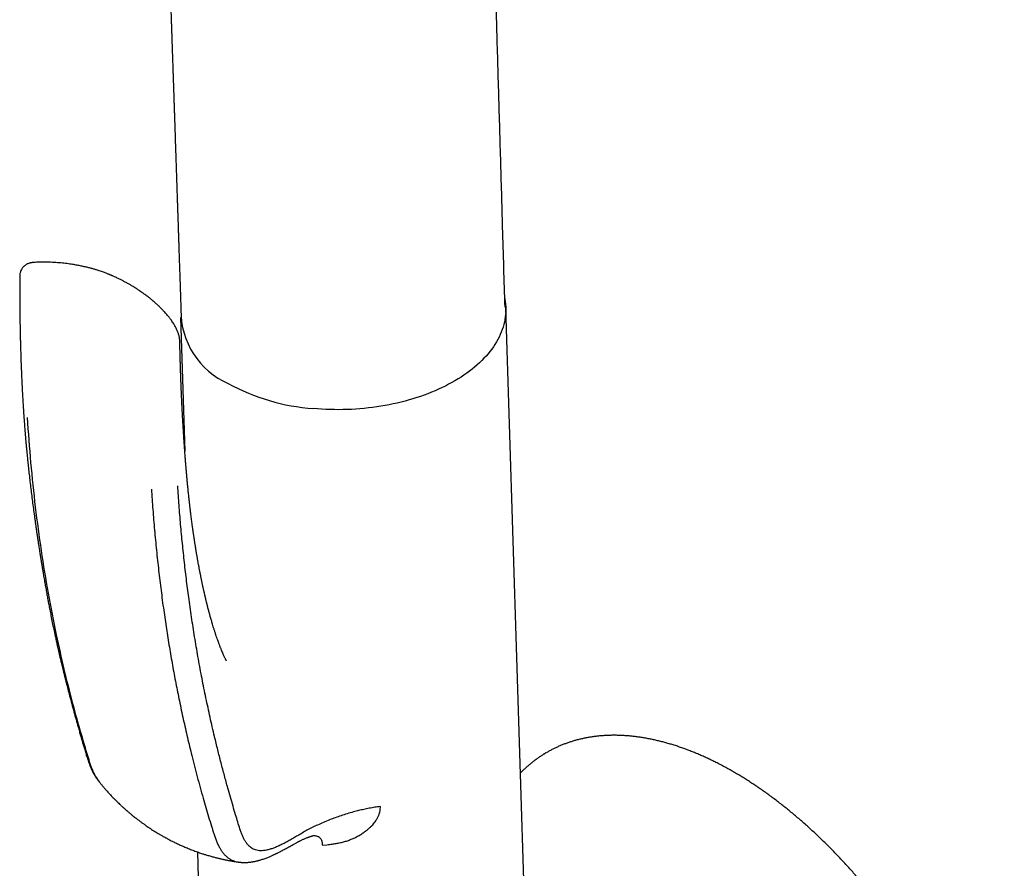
# Model space of a CAD drawing. Header units: millimetres. Extents: x 8 to 738, y 5 to 761.
# Tile 15 of 77: x 663 to 738, y 162 to 227. Entities that reach past the tile are written whole.
import ezdxf

# ---------------------------------------------------------------- set-up
doc = ezdxf.new("R2010")
doc.units = ezdxf.units.MM

msp = doc.modelspace()

# ---------------------------------------------------------------- linework, layer by layer
at = {"color": 7, "linetype": 'Continuous', "lineweight": 30}
for p, q in [((701.926, 153.057), (700.288, 205.193)), ((675.5, 204.415), (675.82, 194.228)), ((703.351, 171.225), (703.205, 171.136)), ((676.78, 163.676), (677.138, 152.278)), ((686.305, 164.194), (686.655, 164.23))]:
    msp.add_line(p, q, dxfattribs=at)
at = {"color": 7, "linetype": 'Continuous', "lineweight": 30, "flags": 128}
msp.add_lwpolyline([(700.212, 205.886), (700.223, 205.824), (700.252, 205.632), (700.274, 205.439), (700.286, 205.245), (700.29, 205.051), (700.286, 204.857), (700.273, 204.663), (700.252, 204.47), (700.222, 204.276), (700.183, 204.082), (700.137, 203.89), (700.081, 203.697), (700.018, 203.506), (699.946, 203.315), (699.866, 203.126), (699.777, 202.937), (699.681, 202.75), (699.576, 202.565), (699.464, 202.38), (699.343, 202.198), (699.215, 202.017), (699.078, 201.838), (698.934, 201.662), (698.783, 201.487), (698.624, 201.315), (698.458, 201.145), (698.284, 200.977), (698.103, 200.813), (697.916, 200.651), (697.721, 200.491), (697.52, 200.335), (697.312, 200.182), (697.097, 200.032), (696.877, 199.885), (696.65, 199.742), (696.417, 199.602), (696.178, 199.466), (695.933, 199.333), (695.683, 199.204), (695.428, 199.079), (695.168, 198.958), (694.902, 198.841), (694.632, 198.728), (694.357, 198.619), (694.078, 198.515), (693.794, 198.414), (693.506, 198.318), (693.215, 198.227), (692.92, 198.14), (692.621, 198.058), (692.319, 197.98), (692.014, 197.907), (691.706, 197.839), (691.396, 197.775), (691.083, 197.717), (690.768, 197.663), (690.451, 197.614), (690.133, 197.57), (689.813, 197.531), (689.491, 197.497), (689.168, 197.468), (688.845, 197.444), (688.521, 197.425), (688.196, 197.411), (687.871, 197.403), (687.547, 197.399), (687.222, 197.4), (686.898, 197.407), (686.575, 197.418), (686.252, 197.435), (685.931, 197.457), (685.611, 197.484)], dxfattribs=at)
at = {"color": 7, "linetype": 'Continuous', "lineweight": 30}
for centre, radius, start, end in [((681.573, 204.931), 6.053, 179.41676, 246.21379), ((686.781, 213.409), 15.968, 241.37706, 265.79738)]:
    msp.add_arc(centre, radius, start, end, dxfattribs=at)
for points, knots in [([(700.231, 205.204), (700.171, 207.235), (700.099, 209.652), (699.618, 225.939), (698.734, 255.996), (697.875, 285.667), (697.418, 301.465)], [0, 0, 0, 0, 0.063306, 0.07535, 0.507674, 1, 1, 1, 1]), ([(673.131, 275.885), (673.131, 275.883), (673.133, 275.83), (673.136, 275.754), (673.139, 275.659), (673.141, 275.596), (673.143, 275.535), (673.145, 275.472), (673.148, 275.393), (673.151, 275.29), (673.156, 275.161), (673.161, 275.012), (673.167, 274.844), (673.173, 274.666), (673.179, 274.486), (673.185, 274.314), (673.19, 274.149), (673.196, 273.991), (673.201, 273.841), (673.206, 273.699), (673.21, 273.563), (673.215, 273.426), (673.22, 273.274), (673.226, 273.102), (673.233, 272.907), (673.24, 272.695), (673.248, 272.465), (673.256, 272.226), (673.264, 271.978), (673.273, 271.725), (673.282, 271.468), (673.29, 271.218), (673.298, 270.985), (673.306, 270.769), (673.313, 270.57), (673.319, 270.388), (673.324, 270.22), (673.33, 270.067), (673.335, 269.925), (673.339, 269.785), (673.344, 269.639), (673.35, 269.484), (673.355, 269.32), (673.362, 269.121), (673.37, 268.886), (673.379, 268.611), (673.389, 268.324), (673.399, 268.032), (673.412, 267.652), (673.428, 267.188), (673.445, 266.685), (673.46, 266.238), (673.473, 265.847), (673.486, 265.469), (673.499, 265.105), (673.511, 264.756), (673.523, 264.393), (673.536, 264.011), (673.55, 263.602), (673.564, 263.184), (673.579, 262.742), (673.595, 262.269), (673.612, 261.762), (673.63, 261.233), (673.649, 260.69), (673.667, 260.144), (673.684, 259.661), (673.698, 259.243), (673.71, 258.888), (673.722, 258.537), (673.734, 258.196), (673.745, 257.869), (673.755, 257.564), (673.764, 257.3), (673.772, 257.073), (673.778, 256.878), (673.785, 256.683), (673.792, 256.482), (673.8, 256.243), (673.809, 255.966), (673.82, 255.646), (673.832, 255.299), (673.845, 254.925), (673.858, 254.525), (673.872, 254.107), (673.887, 253.67), (673.9, 253.293), (673.91, 252.982), (673.918, 252.745), (673.926, 252.517), (673.933, 252.304), (673.94, 252.108), (673.946, 251.929), (673.951, 251.771), (673.956, 251.632), (673.96, 251.512), (673.964, 251.405), (673.967, 251.313), (673.97, 251.229), (673.973, 251.128), (673.978, 250.998), (673.983, 250.833), (673.99, 250.646), (673.997, 250.437), (674.004, 250.205), (674.013, 249.952), (674.025, 249.611), (674.039, 249.181), (674.057, 248.662), (674.075, 248.12), (674.09, 247.665), (674.103, 247.303), (674.112, 247.038), (674.121, 246.769), (674.13, 246.498), (674.139, 246.231), (674.148, 245.977), (674.156, 245.737), (674.163, 245.512), (674.17, 245.304), (674.177, 245.118), (674.182, 244.953), (674.187, 244.823), (674.19, 244.721), (674.193, 244.637), (674.196, 244.545), (674.199, 244.442), (674.203, 244.327), (674.208, 244.176), (674.215, 243.984), (674.223, 243.747), (674.231, 243.492), (674.247, 243.047), (674.262, 242.588), (674.278, 242.119), (674.288, 241.821), (674.298, 241.528), (674.308, 241.238), (674.317, 240.954), (674.326, 240.687), (674.334, 240.443), (674.342, 240.225), (674.348, 240.027), (674.354, 239.851), (674.359, 239.703), (674.363, 239.583), (674.367, 239.485), (674.37, 239.39), (674.373, 239.288), (674.377, 239.169), (674.382, 239.032), (674.387, 238.878), (674.393, 238.703), (674.4, 238.507), (674.407, 238.289), (674.415, 238.051), (674.424, 237.801), (674.432, 237.545), (674.443, 237.231), (674.455, 236.863), (674.469, 236.449), (674.482, 236.053), (674.495, 235.677), (674.507, 235.32), (674.521, 234.921), (674.535, 234.476), (674.552, 233.986), (674.568, 233.501), (674.585, 233.007), (674.602, 232.494), (674.62, 231.966), (674.638, 231.432), (674.656, 230.898), (674.673, 230.401), (674.688, 229.934), (674.703, 229.491), (674.719, 229.031), (674.735, 228.552), (674.748, 228.153), (674.759, 227.843), (674.766, 227.633), (674.772, 227.437), (674.778, 227.255), (674.784, 227.089), (674.789, 226.937), (674.794, 226.8), (674.798, 226.674), (674.802, 226.555), (674.806, 226.431), (674.811, 226.294), (674.816, 226.137), (674.822, 225.962), (674.828, 225.767), (674.835, 225.558), (674.843, 225.339), (674.85, 225.117), (674.857, 224.897), (674.865, 224.683), (674.873, 224.423), (674.884, 224.121), (674.895, 223.78), (674.906, 223.458), (674.916, 223.154), (674.926, 222.858), (674.935, 222.571), (674.945, 222.291), (674.954, 222.024), (674.962, 221.766), (674.971, 221.516), (674.979, 221.274), (674.987, 221.04), (674.993, 220.849), (674.998, 220.7), (675.002, 220.587), (675.006, 220.465), (675.011, 220.326), (675.016, 220.17), (675.022, 219.996), (675.028, 219.804), (675.035, 219.595), (675.046, 219.276), (675.06, 218.859), (675.077, 218.356), (675.093, 217.866), (675.109, 217.387), (675.125, 216.922), (675.139, 216.482), (675.153, 216.068), (675.166, 215.688), (675.178, 215.343), (675.188, 215.034), (675.197, 214.75), (675.206, 214.492), (675.214, 214.26), (675.221, 214.055), (675.226, 213.885), (675.231, 213.748), (675.234, 213.64), (675.238, 213.537), (675.242, 213.425), (675.246, 213.295), (675.251, 213.144), (675.257, 212.972), (675.263, 212.778), (675.27, 212.576), (675.277, 212.365), (675.284, 212.145), (675.292, 211.906), (675.301, 211.646), (675.31, 211.366), (675.32, 211.072), (675.331, 210.764), (675.341, 210.444), (675.353, 210.105), (675.365, 209.748), (675.377, 209.365), (675.391, 208.955), (675.406, 208.517), (675.421, 208.058), (675.437, 207.579), (675.454, 207.079), (675.471, 206.569), (675.488, 206.051), (675.505, 205.523), (675.524, 204.977), (675.537, 204.59), (675.543, 204.385), (675.544, 204.367)], [0, 0, 0, 0, 0.000059, 0.002235, 0.003175, 0.00406, 0.004891, 0.005717, 0.006706, 0.008222, 0.010023, 0.012109, 0.01448, 0.017073, 0.019596, 0.022011, 0.02432, 0.026521, 0.028616, 0.030604, 0.032484, 0.034329, 0.036362, 0.038835, 0.041556, 0.044525, 0.047742, 0.051207, 0.054565, 0.058127, 0.061825, 0.065337, 0.068618, 0.071616, 0.074392, 0.076946, 0.079277, 0.081428, 0.083349, 0.085263, 0.087304, 0.089472, 0.091767, 0.094189, 0.097794, 0.101648, 0.105732, 0.109829, 0.113877, 0.121685, 0.129304, 0.13495, 0.140442, 0.145729, 0.150811, 0.155687, 0.160402, 0.166019, 0.171736, 0.177554, 0.183537, 0.190304, 0.197389, 0.204794, 0.212492, 0.220166, 0.22772, 0.232741, 0.237707, 0.242618, 0.24746, 0.252042, 0.256308, 0.260257, 0.263132, 0.265813, 0.268464, 0.271286, 0.274279, 0.278459, 0.282934, 0.287684, 0.293024, 0.298619, 0.304469, 0.310575, 0.316936, 0.320273, 0.323655, 0.326862, 0.329835, 0.332574, 0.33508, 0.337351, 0.339228, 0.340909, 0.342393, 0.34368, 0.344781, 0.34592, 0.347919, 0.350228, 0.352846, 0.355773, 0.35901, 0.362556, 0.366375, 0.373332, 0.380595, 0.388165, 0.396042, 0.399678, 0.403377, 0.407137, 0.410959, 0.41477, 0.418333, 0.421629, 0.424836, 0.427743, 0.43035, 0.432655, 0.43466, 0.43581, 0.436928, 0.438205, 0.439646, 0.441251, 0.44302, 0.445983, 0.449315, 0.452975, 0.456659, 0.468005, 0.472211, 0.476366, 0.480471, 0.484526, 0.48853, 0.492385, 0.495724, 0.498774, 0.501535, 0.504006, 0.506187, 0.507716, 0.509061, 0.510282, 0.5117, 0.513364, 0.515273, 0.517429, 0.519831, 0.522611, 0.525661, 0.528981, 0.532563, 0.536171, 0.539693, 0.545768, 0.551571, 0.5571, 0.562355, 0.567337, 0.572076, 0.579123, 0.585972, 0.592635, 0.599488, 0.6067, 0.614128, 0.621641, 0.62911, 0.636534, 0.642487, 0.64867, 0.655108, 0.661803, 0.668753, 0.671861, 0.674803, 0.677545, 0.680088, 0.682432, 0.68454, 0.686456, 0.68818, 0.689798, 0.691453, 0.693376, 0.695564, 0.69802, 0.700742, 0.703731, 0.706793, 0.709945, 0.713018, 0.716012, 0.718927, 0.723936, 0.728693, 0.733197, 0.73745, 0.74145, 0.745617, 0.749483, 0.753198, 0.756803, 0.760299, 0.763686, 0.766963, 0.770131, 0.771679, 0.773201, 0.774873, 0.77681, 0.779014, 0.781437, 0.784117, 0.787053, 0.790194, 0.797522, 0.804543, 0.811257, 0.81811, 0.824611, 0.83076, 0.836556, 0.842, 0.846688, 0.851015, 0.85498, 0.858583, 0.861824, 0.864704, 0.867221, 0.868942, 0.87044, 0.871754, 0.873277, 0.87511, 0.877214, 0.879618, 0.882323, 0.885328, 0.888117, 0.891176, 0.894521, 0.898153, 0.90207, 0.906273, 0.910498, 0.914977, 0.919711, 0.924699, 0.929941, 0.935779, 0.941904, 0.948315, 0.955013, 0.961997, 0.969267, 0.976385, 0.983758, 0.991385, 0.999268, 1, 1, 1, 1]), ([(664.309, 208.623), (664.279, 208.621), (664.225, 208.616), (664.159, 208.607), (664.109, 208.599), (664.057, 208.59), (664.002, 208.577), (663.932, 208.556), (663.855, 208.527), (663.766, 208.485), (663.682, 208.434), (663.606, 208.377), (663.54, 208.318), (663.477, 208.251), (663.415, 208.171), (663.352, 208.069), (663.301, 207.956), (663.265, 207.84), (663.242, 207.727), (663.239, 207.647), (663.237, 207.607)], [0, 0, 0, 0, 0.056988, 0.104132, 0.141313, 0.168267, 0.213341, 0.253923, 0.307379, 0.364113, 0.428936, 0.481049, 0.533531, 0.586, 0.642359, 0.712845, 0.797157, 0.860325, 0.928239, 1, 1, 1, 1]), ([(671.578, 206.96), (671.498, 207.005), (671.346, 207.092), (671.129, 207.208), (670.933, 207.309), (670.759, 207.395), (670.608, 207.467), (670.479, 207.526), (670.374, 207.573), (670.292, 207.608), (670.235, 207.633), (670.199, 207.648), (670.171, 207.66), (670.135, 207.675), (670.083, 207.696), (670.012, 207.725), (669.924, 207.76), (669.817, 207.802), (669.691, 207.849), (669.545, 207.901), (669.382, 207.958), (669.194, 208.02), (668.982, 208.085), (668.744, 208.153), (668.489, 208.221), (668.214, 208.288), (667.918, 208.353), (667.601, 208.415), (667.309, 208.465), (667.051, 208.504), (666.832, 208.533), (666.603, 208.561), (666.365, 208.585), (666.116, 208.607), (665.858, 208.625), (665.591, 208.639), (665.319, 208.648), (665.045, 208.651), (664.772, 208.647), (664.535, 208.639), (664.395, 208.628), (664.339, 208.624)], [0, 0, 0, 0, 0.038853, 0.073976, 0.105371, 0.133037, 0.156968, 0.177161, 0.193608, 0.206341, 0.215628, 0.220363, 0.223191, 0.228618, 0.236788, 0.247704, 0.26137, 0.277793, 0.29698, 0.318945, 0.343657, 0.370225, 0.402445, 0.436677, 0.472966, 0.51137, 0.551872, 0.594372, 0.638791, 0.665581, 0.693029, 0.721168, 0.750055, 0.779881, 0.810673, 0.842299, 0.874679, 0.907882, 0.942026, 0.97697, 1, 1, 1, 1]), ([(663.235, 207.606), (663.235, 207.547), (663.234, 207.392), (663.233, 207.149), (663.232, 206.886), (663.232, 206.648), (663.232, 206.435), (663.232, 206.246), (663.233, 206.082), (663.233, 205.941), (663.234, 205.83), (663.234, 205.746), (663.235, 205.685), (663.235, 205.638), (663.235, 205.604), (663.235, 205.581), (663.236, 205.551), (663.236, 205.504), (663.236, 205.431), (663.237, 205.338), (663.238, 205.227), (663.239, 205.096), (663.241, 204.944), (663.243, 204.769), (663.245, 204.571), (663.248, 204.35), (663.252, 204.106), (663.256, 203.839), (663.262, 203.549), (663.268, 203.236), (663.276, 202.901), (663.284, 202.545), (663.295, 202.169), (663.307, 201.774), (663.32, 201.358), (663.336, 200.917), (663.354, 200.451), (663.375, 199.961), (663.399, 199.448), (663.426, 198.915), (663.455, 198.36), (663.487, 197.814), (663.51, 197.455), (663.52, 197.287)], [0, 0, 0, 0, 0.016898, 0.044206, 0.069231, 0.091973, 0.112431, 0.130303, 0.145973, 0.159442, 0.17071, 0.177782, 0.18359, 0.188135, 0.191417, 0.193436, 0.194771, 0.199957, 0.206959, 0.215776, 0.226407, 0.238875, 0.253464, 0.270262, 0.289268, 0.310483, 0.333907, 0.359634, 0.387586, 0.417763, 0.450165, 0.484792, 0.520968, 0.559292, 0.599763, 0.642383, 0.688086, 0.736027, 0.786204, 0.838617, 0.893266, 0.950148, 1, 1, 1, 1]), ([(675.439, 202.59), (675.437, 202.637), (675.434, 202.722), (675.419, 202.836), (675.404, 202.927), (675.388, 203.001), (675.37, 203.071), (675.351, 203.142), (675.327, 203.219), (675.293, 203.315), (675.249, 203.426), (675.194, 203.549), (675.135, 203.668), (675.074, 203.783), (675.006, 203.898), (674.93, 204.019), (674.842, 204.151), (674.737, 204.296), (674.624, 204.443), (674.507, 204.586), (674.4, 204.711), (674.302, 204.821), (674.209, 204.921), (674.114, 205.022), (674.019, 205.119), (673.925, 205.212), (673.832, 205.301), (673.738, 205.39), (673.637, 205.482), (673.53, 205.578), (673.408, 205.683), (673.289, 205.782), (673.176, 205.875), (673.071, 205.958), (672.959, 206.044), (672.844, 206.131), (672.735, 206.211), (672.642, 206.278), (672.576, 206.325), (672.532, 206.355), (672.502, 206.377), (672.466, 206.401), (672.42, 206.433), (672.36, 206.473), (672.281, 206.526), (672.182, 206.591), (672.058, 206.67), (671.916, 206.759), (671.753, 206.858), (671.638, 206.925), (671.578, 206.96)], [0, 0, 0, 0, 0.023185, 0.042493, 0.058119, 0.071246, 0.082507, 0.095401, 0.109362, 0.124647, 0.149078, 0.171955, 0.194913, 0.218417, 0.239596, 0.26412, 0.291662, 0.320453, 0.354759, 0.3856, 0.412791, 0.436662, 0.459038, 0.480266, 0.505393, 0.525929, 0.545343, 0.568502, 0.589314, 0.612471, 0.638458, 0.667373, 0.68771, 0.709274, 0.732062, 0.756073, 0.778661, 0.79706, 0.811281, 0.817651, 0.822769, 0.829389, 0.838481, 0.850043, 0.864074, 0.884165, 0.907804, 0.93499, 0.965721, 1, 1, 1, 1]), ([(675.916, 193.001), (675.914, 193.018), (675.91, 193.068), (675.903, 193.156), (675.894, 193.266), (675.884, 193.389), (675.875, 193.502), (675.868, 193.595), (675.863, 193.657), (675.859, 193.708), (675.855, 193.758), (675.851, 193.819), (675.845, 193.893), (675.829, 194.102), (675.814, 194.307), (675.8, 194.502), (675.796, 194.558), (675.793, 194.607), (675.79, 194.65), (675.787, 194.687), (675.785, 194.726), (675.781, 194.776), (675.776, 194.843), (675.771, 194.923), (675.765, 195.007), (675.76, 195.086), (675.754, 195.174), (675.748, 195.268), (675.741, 195.366), (675.736, 195.452), (675.731, 195.527), (675.727, 195.595), (675.722, 195.664), (675.717, 195.746), (675.711, 195.846), (675.704, 195.96), (675.697, 196.079), (675.689, 196.201), (675.681, 196.338), (675.673, 196.484), (675.664, 196.636), (675.656, 196.778), (675.65, 196.893), (675.645, 196.984), (675.641, 197.052), (675.637, 197.125), (675.633, 197.21), (675.627, 197.308), (675.622, 197.413), (675.617, 197.516), (675.612, 197.606), (675.608, 197.681), (675.605, 197.743), (675.603, 197.802), (675.599, 197.866), (675.596, 197.941), (675.592, 198.026), (675.587, 198.118), (675.583, 198.211), (675.578, 198.322), (675.572, 198.452), (675.566, 198.598), (675.56, 198.733), (675.555, 198.853), (675.55, 198.96), (675.546, 199.065), (675.541, 199.18), (675.536, 199.311), (675.53, 199.458), (675.525, 199.594), (675.521, 199.707), (675.518, 199.787), (675.516, 199.849), (675.514, 199.902), (675.512, 199.958), (675.51, 200.028), (675.507, 200.116), (675.503, 200.218), (675.5, 200.322), (675.496, 200.425), (675.493, 200.525), (675.49, 200.63), (675.487, 200.734), (675.484, 200.826), (675.482, 200.899), (675.48, 200.953), (675.479, 201), (675.477, 201.05), (675.475, 201.113), (675.473, 201.206), (675.47, 201.323), (675.466, 201.452), (675.463, 201.576), (675.46, 201.694), (675.457, 201.803), (675.455, 201.897), (675.453, 201.98), (675.451, 202.063), (675.45, 202.144), (675.448, 202.23), (675.446, 202.322), (675.443, 202.434), (675.441, 202.528), (675.44, 202.585), (675.44, 202.597)], [0, 0, 0, 0, 0.005523, 0.016038, 0.02783, 0.040837, 0.055048, 0.063931, 0.070468, 0.074912, 0.079901, 0.086457, 0.094374, 0.103521, 0.152727, 0.159399, 0.165349, 0.170559, 0.175029, 0.178759, 0.182308, 0.187324, 0.194664, 0.203703, 0.212623, 0.221006, 0.228852, 0.24044, 0.250616, 0.259631, 0.267588, 0.274484, 0.281035, 0.289261, 0.300375, 0.312549, 0.325059, 0.337905, 0.350815, 0.368129, 0.383831, 0.398632, 0.412787, 0.419931, 0.426888, 0.434186, 0.442981, 0.453315, 0.464996, 0.475849, 0.485269, 0.493193, 0.499431, 0.5048, 0.511548, 0.51929, 0.528373, 0.538113, 0.547796, 0.557422, 0.572925, 0.588277, 0.602635, 0.615098, 0.625664, 0.635983, 0.647724, 0.661308, 0.676535, 0.693412, 0.703421, 0.711683, 0.718133, 0.722767, 0.728113, 0.735358, 0.744526, 0.755283, 0.766941, 0.776721, 0.787048, 0.797923, 0.809238, 0.819267, 0.826186, 0.831794, 0.836091, 0.840689, 0.847125, 0.855402, 0.869652, 0.882921, 0.895198, 0.907942, 0.919198, 0.928835, 0.936849, 0.944761, 0.954289, 0.961745, 0.971099, 0.982585, 0.996206, 1, 1, 1, 1]), ([(663.521, 197.291), (663.526, 197.202), (663.538, 197.029), (663.555, 196.78), (663.571, 196.55), (663.587, 196.339), (663.601, 196.147), (663.614, 195.974), (663.627, 195.82), (663.638, 195.686), (663.647, 195.57), (663.655, 195.474), (663.662, 195.397), (663.667, 195.339), (663.67, 195.301), (663.672, 195.276), (663.674, 195.257), (663.675, 195.237), (663.677, 195.213), (663.681, 195.169), (663.687, 195.099), (663.696, 195.003), (663.706, 194.891), (663.717, 194.768), (663.729, 194.636), (663.748, 194.434), (663.774, 194.161), (663.808, 193.816), (663.849, 193.416), (663.897, 192.96), (663.954, 192.444), (664.015, 191.912), (664.103, 191.185), (664.219, 190.268), (664.331, 189.437), (664.41, 188.875), (664.451, 188.583), (664.493, 188.29), (664.536, 187.999), (664.578, 187.716), (664.619, 187.441), (664.659, 187.178), (664.697, 186.928), (664.733, 186.699), (664.762, 186.512), (664.786, 186.363), (664.804, 186.249), (664.82, 186.145), (664.835, 186.052), (664.847, 185.978), (664.857, 185.919), (664.865, 185.867), (664.874, 185.808), (664.886, 185.737), (664.9, 185.651), (664.916, 185.555), (664.934, 185.447), (664.953, 185.329), (664.975, 185.198), (664.998, 185.058), (665.038, 184.821), (665.094, 184.494), (665.166, 184.083), (665.237, 183.683), (665.308, 183.292), (665.379, 182.91), (665.451, 182.532), (665.53, 182.121), (665.619, 181.67), (665.719, 181.174), (665.826, 180.66), (665.914, 180.251), (665.979, 179.955), (666.017, 179.783), (666.052, 179.624), (666.084, 179.482), (666.112, 179.357), (666.136, 179.252), (666.155, 179.166), (666.171, 179.098), (666.183, 179.043), (666.193, 179.001), (666.201, 178.965), (666.21, 178.927), (666.222, 178.876), (666.237, 178.812), (666.254, 178.738), (666.277, 178.641), (666.305, 178.519), (666.341, 178.37), (666.38, 178.203), (666.424, 178.021), (666.472, 177.822), (666.524, 177.606), (666.581, 177.374), (666.643, 177.125), (666.708, 176.865), (666.796, 176.516), (666.906, 176.089), (667.049, 175.543), (667.202, 174.966), (667.365, 174.362), (667.526, 173.78), (667.664, 173.286), (667.779, 172.877), (667.873, 172.55), (667.964, 172.236), (668.051, 171.936), (668.126, 171.684), (668.188, 171.477), (668.238, 171.312), (668.288, 171.149), (668.338, 170.983), (668.393, 170.809), (668.452, 170.624), (668.517, 170.433), (668.578, 170.273), (668.626, 170.154), (668.655, 170.085), (668.678, 170.034), (668.693, 170), (668.711, 169.961), (668.735, 169.911), (668.765, 169.85), (668.796, 169.788), (668.828, 169.727), (668.859, 169.669), (668.888, 169.617), (668.914, 169.573), (668.937, 169.534), (668.958, 169.499), (668.979, 169.465), (669.004, 169.425), (669.032, 169.381), (669.063, 169.335), (669.091, 169.294), (669.116, 169.258), (669.14, 169.224), (669.171, 169.182), (669.205, 169.137), (669.23, 169.105), (669.24, 169.093)], [0, 0, 0, 0, 0.008791, 0.016966, 0.024524, 0.031461, 0.037776, 0.043467, 0.048532, 0.05297, 0.056781, 0.059962, 0.062513, 0.064435, 0.065651, 0.06633, 0.066867, 0.067531, 0.06832, 0.069235, 0.071891, 0.075247, 0.078836, 0.082985, 0.087453, 0.09199, 0.103074, 0.114553, 0.126428, 0.142953, 0.160189, 0.178129, 0.196422, 0.233422, 0.270957, 0.280873, 0.290823, 0.300806, 0.310821, 0.320655, 0.329911, 0.339157, 0.347732, 0.355636, 0.362871, 0.367077, 0.371017, 0.374691, 0.377926, 0.380614, 0.382438, 0.384031, 0.38603, 0.388509, 0.391467, 0.394904, 0.398583, 0.402688, 0.407217, 0.412172, 0.417313, 0.432006, 0.446385, 0.460448, 0.474197, 0.487631, 0.500809, 0.514334, 0.531306, 0.549005, 0.567421, 0.586545, 0.593076, 0.599433, 0.605183, 0.610322, 0.61485, 0.618769, 0.621707, 0.624176, 0.626176, 0.627707, 0.628796, 0.630012, 0.631907, 0.634287, 0.637009, 0.640033, 0.644877, 0.650339, 0.656418, 0.663115, 0.670431, 0.678367, 0.686925, 0.696109, 0.705904, 0.715805, 0.734907, 0.753564, 0.777102, 0.799931, 0.822062, 0.843493, 0.856568, 0.869134, 0.881151, 0.89261, 0.903503, 0.910021, 0.916315, 0.922384, 0.928557, 0.935078, 0.941952, 0.949187, 0.95666, 0.960202, 0.963103, 0.964932, 0.966365, 0.967508, 0.96921, 0.971447, 0.973487, 0.975769, 0.977999, 0.979911, 0.981566, 0.983014, 0.984328, 0.985513, 0.986924, 0.988788, 0.990555, 0.992203, 0.99357, 0.994672, 0.996193, 0.998493, 1, 1, 1, 1]), ([(663.799, 196.806), (663.882, 195.653), (664.047, 193.347), (664.408, 189.964), (664.852, 186.644), (665.386, 183.392), (665.973, 180.386), (666.594, 177.615), (667.234, 175.066), (667.755, 173.191), (668.119, 171.957), (668.304, 171.342), (668.494, 170.733), (668.68, 170.118), (668.929, 169.568), (669.119, 169.22), (669.246, 169.086), (669.248, 169.083)], [0, 0, 0, 0, 0.114312, 0.228609, 0.342892, 0.457159, 0.571412, 0.666608, 0.761794, 0.856973, 0.880767, 0.90456, 0.928353, 0.95214, 0.975888, 0.999615, 1, 1, 1, 1]), ([(678.993, 178.25), (678.993, 178.25), (678.994, 178.249), (678.99, 178.255), (678.987, 178.261), (678.975, 178.282), (678.963, 178.305), (678.946, 178.338), (678.926, 178.376), (678.897, 178.434), (678.855, 178.52), (678.801, 178.636), (678.743, 178.766), (678.683, 178.905), (678.628, 179.037), (678.581, 179.152), (678.541, 179.253), (678.501, 179.356), (678.461, 179.462), (678.422, 179.566), (678.377, 179.689), (678.321, 179.843), (678.255, 180.033), (678.185, 180.241), (678.115, 180.455), (678.05, 180.659), (677.989, 180.855), (677.936, 181.03), (677.889, 181.19), (677.847, 181.335), (677.806, 181.479), (677.772, 181.601), (677.747, 181.691), (677.731, 181.749), (677.715, 181.806), (677.699, 181.864), (677.684, 181.92), (677.67, 181.972), (677.657, 182.022), (677.636, 182.102), (677.605, 182.218), (677.575, 182.337), (677.55, 182.432), (677.533, 182.501), (677.517, 182.566), (677.5, 182.632), (677.481, 182.709), (677.458, 182.802), (677.434, 182.901), (677.414, 182.987), (677.395, 183.064), (677.379, 183.134), (677.362, 183.206), (677.344, 183.281), (677.327, 183.356), (677.311, 183.428), (677.296, 183.493), (677.28, 183.564), (677.261, 183.645), (677.241, 183.735), (677.222, 183.821), (677.202, 183.914), (677.179, 184.022), (677.152, 184.149), (677.124, 184.279), (677.098, 184.405), (677.074, 184.522), (677.045, 184.667), (677.007, 184.856), (676.961, 185.091), (676.913, 185.341), (676.869, 185.579), (676.836, 185.761), (676.814, 185.884), (676.799, 185.966), (676.784, 186.053), (676.768, 186.146), (676.75, 186.248), (676.732, 186.355), (676.714, 186.462), (676.698, 186.559), (676.683, 186.645), (676.671, 186.721), (676.66, 186.788), (676.65, 186.851), (676.64, 186.912), (676.629, 186.981), (676.616, 187.06), (676.602, 187.148), (676.588, 187.238), (676.573, 187.335), (676.556, 187.444), (676.539, 187.561), (676.522, 187.673), (676.506, 187.776), (676.492, 187.874), (676.477, 187.979), (676.46, 188.097), (676.442, 188.224), (676.424, 188.351), (676.408, 188.467), (676.391, 188.588), (676.372, 188.732), (676.349, 188.909), (676.323, 189.106), (676.298, 189.306), (676.273, 189.5), (676.253, 189.666), (676.236, 189.809), (676.221, 189.931), (676.207, 190.056), (676.192, 190.185), (676.177, 190.321), (676.16, 190.468), (676.143, 190.626), (676.124, 190.797), (676.106, 190.97), (676.088, 191.14), (676.072, 191.301), (676.057, 191.451), (676.043, 191.591), (676.03, 191.722), (676.018, 191.85), (676.006, 191.972), (675.996, 192.084), (675.989, 192.159), (675.984, 192.212), (675.98, 192.258), (675.974, 192.325), (675.966, 192.415), (675.956, 192.529), (675.944, 192.667), (675.93, 192.828), (675.921, 192.943), (675.916, 193.004)], [0, 0, 0, 0, 0.002462, 0.009063, 0.014042, 0.020458, 0.027424, 0.034283, 0.041547, 0.048311, 0.062233, 0.076929, 0.091097, 0.105256, 0.119588, 0.128493, 0.137204, 0.146252, 0.15534, 0.164123, 0.172261, 0.185568, 0.201239, 0.217094, 0.233205, 0.248917, 0.261628, 0.275533, 0.286001, 0.295182, 0.305592, 0.315811, 0.319934, 0.323927, 0.327633, 0.331489, 0.335521, 0.338972, 0.341903, 0.345508, 0.354982, 0.364952, 0.369073, 0.373863, 0.378513, 0.381885, 0.386792, 0.393451, 0.400022, 0.405909, 0.410309, 0.414819, 0.419424, 0.424191, 0.429153, 0.433926, 0.437844, 0.441743, 0.447287, 0.453341, 0.45878, 0.463689, 0.471, 0.479136, 0.48745, 0.495377, 0.502646, 0.509308, 0.522413, 0.537746, 0.552614, 0.568277, 0.581253, 0.58582, 0.5908, 0.596045, 0.601546, 0.607673, 0.614533, 0.620829, 0.626878, 0.632006, 0.636412, 0.640448, 0.644116, 0.647604, 0.651436, 0.656456, 0.66183, 0.667075, 0.672432, 0.679231, 0.686418, 0.693106, 0.699149, 0.704752, 0.710456, 0.717585, 0.725519, 0.732954, 0.73985, 0.745903, 0.75431, 0.764962, 0.7768, 0.788711, 0.799925, 0.810532, 0.817557, 0.824597, 0.831733, 0.839106, 0.846915, 0.855195, 0.864364, 0.874489, 0.884972, 0.894834, 0.904059, 0.912644, 0.920585, 0.927876, 0.934451, 0.94205, 0.948313, 0.95324, 0.954795, 0.957263, 0.961057, 0.96618, 0.972632, 0.980418, 0.989539, 1, 1, 1, 1]), ([(690.724, 167.142), (690.583, 167.122), (690.301, 167.082), (689.884, 167.007), (689.474, 166.923), (689.072, 166.829), (688.645, 166.719), (688.199, 166.59), (687.736, 166.443), (687.289, 166.287), (686.84, 166.116), (686.392, 165.932), (685.948, 165.734), (685.529, 165.532), (685.135, 165.329), (684.768, 165.124), (684.426, 164.918), (684.097, 164.722), (683.777, 164.54), (683.468, 164.371), (683.167, 164.219), (682.874, 164.085), (682.591, 163.97), (682.316, 163.877), (682.061, 163.812), (681.825, 163.774), (681.61, 163.763), (681.405, 163.778), (681.212, 163.822), (681.033, 163.895), (680.868, 163.997), (680.718, 164.125), (680.576, 164.282), (680.442, 164.468), (680.318, 164.683), (680.207, 164.916), (680.108, 165.165), (679.991, 165.515), (679.855, 165.967), (679.679, 166.548), (679.494, 167.179), (679.297, 167.858), (679.077, 168.633), (678.838, 169.506), (678.581, 170.479), (678.33, 171.469), (678.05, 172.622), (677.747, 173.937), (677.429, 175.413), (677.131, 176.894), (676.854, 178.382), (676.597, 179.879), (676.359, 181.389), (676.147, 182.871), (675.957, 184.325), (675.789, 185.752), (675.637, 187.192), (675.501, 188.645), (675.381, 190.109), (675.314, 191.095), (675.281, 191.588)], [0, 0, 0, 0, 0.008384, 0.016746, 0.025079, 0.033367, 0.0416, 0.051798, 0.061872, 0.0718, 0.081564, 0.092501, 0.103173, 0.113546, 0.123583, 0.133279, 0.14266, 0.151745, 0.160551, 0.1691, 0.17741, 0.185501, 0.193396, 0.20112, 0.208707, 0.215264, 0.22176, 0.228216, 0.234658, 0.24111, 0.247595, 0.254133, 0.260728, 0.268213, 0.275777, 0.283415, 0.291128, 0.298917, 0.314439, 0.33025, 0.349454, 0.369057, 0.389015, 0.416205, 0.443805, 0.471676, 0.499678, 0.540387, 0.580852, 0.621001, 0.660938, 0.700743, 0.740488, 0.780247, 0.816756, 0.853346, 0.889993, 0.926668, 0.963345, 1, 1, 1, 1]), ([(673.274, 191.344), (673.309, 190.821), (673.38, 189.773), (673.509, 188.218), (673.655, 186.674), (673.82, 185.142), (674.004, 183.62), (674.202, 182.138), (674.414, 180.696), (674.638, 179.295), (674.878, 177.909), (675.133, 176.54), (675.408, 175.164), (675.703, 173.784), (676.019, 172.397), (676.306, 171.212), (676.558, 170.22), (676.77, 169.411), (676.991, 168.597), (677.208, 167.818), (677.423, 167.073), (677.634, 166.36), (677.808, 165.788), (677.941, 165.358), (678.03, 165.07), (678.123, 164.784), (678.225, 164.504), (678.343, 164.237), (678.469, 163.995), (678.602, 163.781), (678.741, 163.592), (678.895, 163.419), (679.064, 163.267), (679.249, 163.136), (679.449, 163.03), (679.666, 162.953), (679.835, 162.91), (679.935, 162.902), (679.954, 162.9)], [0, 0, 0, 0, 0.0486447, 0.0972606, 0.1458849, 0.1945558, 0.2433197, 0.2921966, 0.3383418, 0.3844802, 0.4305345, 0.4764406, 0.5221211, 0.5702013, 0.6179768, 0.6657455, 0.694072, 0.7226556, 0.7515961, 0.7809886, 0.8063539, 0.8321657, 0.8584415, 0.8688917, 0.8794145, 0.890008, 0.9006725, 0.9114098, 0.9222178, 0.9314875, 0.9408074, 0.9501792, 0.9596098, 0.9690876, 0.9785998, 0.9881429, 0.9977036, 1, 1, 1, 1]), ([(717.641, 169.784), (717.583, 169.817), (717.415, 169.914), (717.137, 170.069), (716.807, 170.247), (716.478, 170.418), (716.148, 170.584), (715.82, 170.743), (715.491, 170.895), (715.164, 171.042), (714.837, 171.182), (714.511, 171.315), (714.185, 171.442), (713.861, 171.562), (713.538, 171.676), (713.216, 171.783), (712.895, 171.883), (712.575, 171.976), (712.257, 172.063), (711.941, 172.143), (711.625, 172.217), (711.312, 172.283), (711, 172.343), (710.691, 172.395), (710.383, 172.441), (710.077, 172.48), (709.774, 172.512), (709.472, 172.537), (709.173, 172.555), (708.876, 172.566), (708.582, 172.571), (708.29, 172.568), (708.001, 172.558), (707.715, 172.542), (707.432, 172.519), (707.151, 172.488), (706.874, 172.451), (706.599, 172.407), (706.328, 172.356), (706.06, 172.298), (705.795, 172.234), (705.534, 172.163), (705.276, 172.085), (705.022, 172), (704.771, 171.909), (704.523, 171.811), (704.28, 171.706), (704.04, 171.595), (703.804, 171.477), (703.576, 171.355), (703.429, 171.27), (703.357, 171.228)], [0, 0, 0, 0, 0.010943, 0.031714, 0.052487, 0.073261, 0.094036, 0.114812, 0.135588, 0.156364, 0.177141, 0.197917, 0.218692, 0.239466, 0.260238, 0.281008, 0.301774, 0.322538, 0.343297, 0.364052, 0.384801, 0.405544, 0.426279, 0.447007, 0.467725, 0.488434, 0.509132, 0.529818, 0.550492, 0.571152, 0.591797, 0.612427, 0.63304, 0.653637, 0.674215, 0.694776, 0.715318, 0.735842, 0.756346, 0.776832, 0.797299, 0.817748, 0.83818, 0.858595, 0.878995, 0.899381, 0.919754, 0.940116, 0.960468, 0.980814, 1, 1, 1, 1]), ([(703.205, 171.136), (703.186, 171.125), (703.091, 171.067), (702.923, 170.957), (702.702, 170.805), (702.485, 170.647), (702.273, 170.483), (702.064, 170.312), (701.86, 170.136), (701.661, 169.952), (701.508, 169.806), (701.424, 169.72), (701.403, 169.698)], [0, 0, 0, 0, 0.02903, 0.145453, 0.261877, 0.378321, 0.494805, 0.611351, 0.727978, 0.844705, 0.961549, 1, 1, 1, 1]), ([(733.142, 123.001), (733.2, 123.038), (733.33, 123.123), (733.53, 123.264), (733.742, 123.421), (733.949, 123.584), (734.152, 123.754), (734.351, 123.93), (734.545, 124.112), (734.735, 124.3), (734.921, 124.494), (735.102, 124.695), (735.279, 124.901), (735.451, 125.113), (735.619, 125.332), (735.781, 125.556), (735.939, 125.786), (736.093, 126.021), (736.241, 126.263), (736.385, 126.51), (736.523, 126.762), (736.657, 127.02), (736.786, 127.284), (736.909, 127.553), (737.028, 127.827), (737.141, 128.106), (737.249, 128.39), (737.352, 128.68), (737.45, 128.974), (737.543, 129.273), (737.63, 129.577), (737.712, 129.886), (737.789, 130.199), (737.86, 130.517), (737.926, 130.839), (737.986, 131.165), (738.042, 131.496), (738.091, 131.831), (738.136, 132.17), (738.174, 132.513), (738.208, 132.859), (738.236, 133.21), (738.258, 133.564), (738.275, 133.922), (738.287, 134.283), (738.293, 134.647), (738.294, 135.015), (738.289, 135.386), (738.279, 135.759), (738.263, 136.136), (738.242, 136.516), (738.216, 136.898), (738.184, 137.284), (738.147, 137.671), (738.104, 138.061), (738.056, 138.454), (738.003, 138.848), (737.944, 139.245), (737.88, 139.644), (737.811, 140.045), (737.737, 140.447), (737.657, 140.852), (737.572, 141.257), (737.482, 141.665), (737.386, 142.074), (737.286, 142.484), (737.18, 142.895), (737.07, 143.307), (736.954, 143.72), (736.833, 144.135), (736.708, 144.549), (736.577, 144.965), (736.441, 145.381), (736.301, 145.797), (736.155, 146.214), (736.005, 146.631), (735.851, 147.048), (735.691, 147.465), (735.527, 147.882), (735.358, 148.299), (735.184, 148.715), (735.006, 149.131), (734.824, 149.546), (734.637, 149.96), (734.446, 150.374), (734.25, 150.787), (734.05, 151.199), (733.846, 151.61), (733.638, 152.019), (733.425, 152.427), (733.209, 152.834), (732.988, 153.24), (732.764, 153.643), (732.536, 154.045), (732.303, 154.445), (732.067, 154.843), (731.828, 155.239), (731.585, 155.633), (731.338, 156.024), (731.087, 156.413), (730.834, 156.8), (730.576, 157.184), (730.316, 157.565), (730.052, 157.943), (729.785, 158.319), (729.515, 158.692), (729.242, 159.061), (728.966, 159.427), (728.687, 159.79), (728.406, 160.15), (728.121, 160.506), (727.834, 160.859), (727.545, 161.208), (727.252, 161.553), (726.958, 161.894), (726.661, 162.232), (726.361, 162.565), (726.06, 162.894), (725.756, 163.219), (725.451, 163.54), (725.143, 163.856), (724.834, 164.168), (724.522, 164.476), (724.209, 164.778), (723.895, 165.076), (723.578, 165.369), (723.261, 165.658), (722.941, 165.941), (722.621, 166.22), (722.299, 166.493), (721.976, 166.761), (721.653, 167.024), (721.328, 167.281), (721.002, 167.533), (720.675, 167.78), (720.348, 168.021), (720.02, 168.257), (719.691, 168.487), (719.362, 168.711), (719.033, 168.929), (718.703, 169.142), (718.373, 169.348), (718.049, 169.545), (717.805, 169.69), (717.671, 169.767), (717.641, 169.784)], [0, 0, 0, 0, 0.005401, 0.012322, 0.019245, 0.026168, 0.033095, 0.040024, 0.046956, 0.053893, 0.060834, 0.067781, 0.074733, 0.08169, 0.088654, 0.095624, 0.1026, 0.109582, 0.116571, 0.123566, 0.130567, 0.137574, 0.144587, 0.151605, 0.158629, 0.165657, 0.172691, 0.179728, 0.18677, 0.193816, 0.200865, 0.207917, 0.214972, 0.222029, 0.229089, 0.23615, 0.243214, 0.250278, 0.257344, 0.264412, 0.271479, 0.278548, 0.285617, 0.292687, 0.299756, 0.306826, 0.313896, 0.320966, 0.328035, 0.335104, 0.342173, 0.349241, 0.356309, 0.363377, 0.370444, 0.37751, 0.384576, 0.391641, 0.398706, 0.40577, 0.412833, 0.419896, 0.426958, 0.43402, 0.441081, 0.448141, 0.455201, 0.46226, 0.469318, 0.476376, 0.483434, 0.490491, 0.497547, 0.504603, 0.511658, 0.518713, 0.525768, 0.532822, 0.539876, 0.546929, 0.553982, 0.561034, 0.568087, 0.575138, 0.58219, 0.589241, 0.596293, 0.603344, 0.610394, 0.617445, 0.624495, 0.631545, 0.638596, 0.645646, 0.652696, 0.659745, 0.666795, 0.673845, 0.680895, 0.687945, 0.694995, 0.702045, 0.709095, 0.716145, 0.723195, 0.730246, 0.737296, 0.744347, 0.751398, 0.758449, 0.765501, 0.772552, 0.779604, 0.786657, 0.79371, 0.800763, 0.807816, 0.81487, 0.821924, 0.828979, 0.836034, 0.843089, 0.850146, 0.857202, 0.864259, 0.871317, 0.878375, 0.885434, 0.892493, 0.899553, 0.906614, 0.913675, 0.920737, 0.9278, 0.934863, 0.941927, 0.948992, 0.956057, 0.963123, 0.970189, 0.977256, 0.984324, 0.991393, 0.998089, 1, 1, 1, 1]), ([(669.247, 169.083), (669.247, 169.083), (669.258, 169.069), (669.279, 169.043), (669.317, 168.995), (669.365, 168.935), (669.424, 168.862), (669.488, 168.784), (669.551, 168.708), (669.613, 168.635), (669.676, 168.561), (669.742, 168.484), (669.819, 168.396), (669.907, 168.297), (670.007, 168.186), (670.108, 168.076), (670.212, 167.964), (670.316, 167.855), (670.435, 167.733), (670.567, 167.599), (670.71, 167.458), (670.862, 167.312), (671.015, 167.168), (671.174, 167.023), (671.324, 166.89), (671.473, 166.76), (671.604, 166.648), (671.718, 166.553), (671.817, 166.471), (671.927, 166.383), (672.046, 166.288), (672.159, 166.2), (672.26, 166.123), (672.348, 166.056), (672.429, 165.996), (672.509, 165.937), (672.595, 165.874), (672.69, 165.806), (672.787, 165.738), (672.899, 165.66), (673.037, 165.565), (673.198, 165.457), (673.371, 165.346), (673.54, 165.239), (673.712, 165.133), (673.855, 165.047), (673.972, 164.978), (674.058, 164.928), (674.141, 164.881), (674.216, 164.839), (674.286, 164.8), (674.359, 164.76), (674.455, 164.707), (674.575, 164.643), (674.713, 164.571), (674.846, 164.503), (674.981, 164.436), (675.117, 164.369), (675.259, 164.301), (675.399, 164.236), (675.539, 164.173), (675.68, 164.11), (675.829, 164.046), (675.992, 163.978), (676.163, 163.908), (676.335, 163.84), (676.506, 163.775), (676.68, 163.711), (676.853, 163.65), (677.02, 163.593), (677.162, 163.546), (677.282, 163.507), (677.392, 163.473), (677.517, 163.434), (677.657, 163.393), (677.801, 163.352), (677.94, 163.313), (678.067, 163.279), (678.182, 163.249), (678.284, 163.223), (678.375, 163.201), (678.462, 163.18), (678.555, 163.158), (678.66, 163.134), (678.778, 163.108), (678.9, 163.082), (679.02, 163.057), (679.135, 163.035), (679.245, 163.014), (679.36, 162.992), (679.49, 162.97), (679.644, 162.944), (679.787, 162.921), (679.877, 162.908), (679.907, 162.904)], [0, 0, 0, 0, 0.0000154, 0.004022, 0.008007, 0.014565, 0.0220999, 0.0303235, 0.0383117, 0.0454292, 0.0530278, 0.0613097, 0.069363, 0.0806978, 0.0926925, 0.1045962, 0.1161769, 0.1286342, 0.1403203, 0.1564545, 0.1730192, 0.1879058, 0.2059842, 0.2227639, 0.2387591, 0.253234, 0.2693609, 0.2793692, 0.2880303, 0.2997008, 0.3126172, 0.323857, 0.3335598, 0.3423874, 0.3497859, 0.3573511, 0.3657761, 0.3749191, 0.3847187, 0.3938089, 0.4070481, 0.4242519, 0.4394826, 0.4554807, 0.4713667, 0.487211, 0.4950119, 0.5032441, 0.5108542, 0.5176141, 0.5235246, 0.5297316, 0.5372293, 0.5494506, 0.5620076, 0.5741009, 0.5847713, 0.5976991, 0.6100312, 0.6222431, 0.6343157, 0.6463936, 0.6589441, 0.6730662, 0.6883212, 0.7029594, 0.7171853, 0.7320308, 0.7471379, 0.7613135, 0.7743026, 0.7827909, 0.791581, 0.802043, 0.8141653, 0.8264887, 0.8380778, 0.8489318, 0.8582095, 0.8666268, 0.8741326, 0.8808424, 0.888318, 0.8970518, 0.907045, 0.917401, 0.927278, 0.9366756, 0.9455931, 0.9545241, 0.9649893, 0.9776892, 0.9926274, 1, 1, 1, 1]), ([(687.357, 164.323), (687.464, 164.343), (687.677, 164.381), (687.988, 164.461), (688.288, 164.556), (688.576, 164.668), (688.852, 164.795), (689.117, 164.938), (689.37, 165.095), (689.59, 165.251), (689.778, 165.401), (689.934, 165.54), (690.077, 165.681), (690.205, 165.824), (690.32, 165.968), (690.412, 166.101), (690.484, 166.22), (690.54, 166.325), (690.589, 166.429), (690.631, 166.532), (690.672, 166.658), (690.707, 166.806), (690.729, 166.975), (690.726, 167.086), (690.724, 167.142)], [0, 0, 0, 0, 0.065551, 0.129857, 0.193095, 0.25545, 0.317117, 0.378296, 0.439193, 0.500017, 0.545231, 0.588863, 0.631026, 0.671846, 0.71146, 0.750021, 0.776974, 0.803305, 0.829078, 0.854361, 0.879225, 0.919935, 0.960065, 1, 1, 1, 1]), ([(679.953, 162.898), (679.984, 162.894), (680.038, 162.888), (680.108, 162.882), (680.155, 162.879), (680.188, 162.877), (680.223, 162.876), (680.279, 162.874), (680.367, 162.872), (680.475, 162.874), (680.578, 162.88), (680.662, 162.886), (680.739, 162.893), (680.814, 162.902), (680.902, 162.914), (680.993, 162.928), (681.08, 162.944), (681.16, 162.96), (681.242, 162.977), (681.33, 162.998), (681.418, 163.02), (681.5, 163.043), (681.584, 163.067), (681.684, 163.098), (681.805, 163.137), (681.941, 163.185), (682.076, 163.236), (682.204, 163.287), (682.321, 163.336), (682.427, 163.382), (682.522, 163.425), (682.604, 163.463), (682.675, 163.497), (682.734, 163.525), (682.787, 163.551), (682.847, 163.58), (682.923, 163.618), (683.02, 163.668), (683.133, 163.726), (683.308, 163.819), (683.543, 163.945), (683.774, 164.072), (683.952, 164.171), (684.07, 164.237), (684.18, 164.298), (684.279, 164.351), (684.363, 164.397), (684.432, 164.433), (684.487, 164.462), (684.538, 164.488), (684.595, 164.517), (684.668, 164.554), (684.754, 164.595), (684.85, 164.64), (684.951, 164.685), (685.054, 164.73), (685.148, 164.768), (685.229, 164.8), (685.302, 164.827), (685.378, 164.854), (685.435, 164.873), (685.476, 164.886), (685.51, 164.896), (685.545, 164.906), (685.578, 164.915), (685.608, 164.922), (685.631, 164.928), (685.652, 164.932), (685.669, 164.936), (685.679, 164.938), (685.677, 164.937), (685.677, 164.937)], [0, 0, 0, 0, 0.012114, 0.021201, 0.027464, 0.032635, 0.03802, 0.043631, 0.058032, 0.07558, 0.089697, 0.101834, 0.111704, 0.122339, 0.134598, 0.149953, 0.162525, 0.172901, 0.185056, 0.199343, 0.212778, 0.224837, 0.236788, 0.251177, 0.271361, 0.293095, 0.315261, 0.335779, 0.354527, 0.371535, 0.386795, 0.40017, 0.411664, 0.421296, 0.42913, 0.437812, 0.45109, 0.467637, 0.487396, 0.508828, 0.557573, 0.609562, 0.630833, 0.652541, 0.672753, 0.690315, 0.705541, 0.71808, 0.72796, 0.736017, 0.746717, 0.760704, 0.77738, 0.795413, 0.81481, 0.835285, 0.853867, 0.869721, 0.884192, 0.899457, 0.914355, 0.922621, 0.93084, 0.939902, 0.950495, 0.959738, 0.967099, 0.974986, 0.985622, 0.997612, 1, 1, 1, 1]), ([(685.617, 164.924), (685.647, 164.925), (685.729, 164.926), (685.841, 164.907), (685.954, 164.869), (686.044, 164.819), (686.123, 164.752), (686.187, 164.667), (686.237, 164.566), (686.273, 164.452), (686.297, 164.328), (686.302, 164.238), (686.305, 164.194)], [0, 0, 0, 0, 0.0782264, 0.2160966, 0.3177145, 0.4180277, 0.5170224, 0.6148944, 0.7120436, 0.8085616, 0.9044726, 1, 1, 1, 1]), ([(686.655, 164.23), (686.786, 164.245), (687.019, 164.273), (687.254, 164.308), (687.357, 164.323)], [0, 0, 0, 0, 0.559977, 1, 1, 1, 1])]:
    msp.add_open_spline(points, degree=3, knots=knots, dxfattribs=at)

doc.saveas('drawing.dxf')
